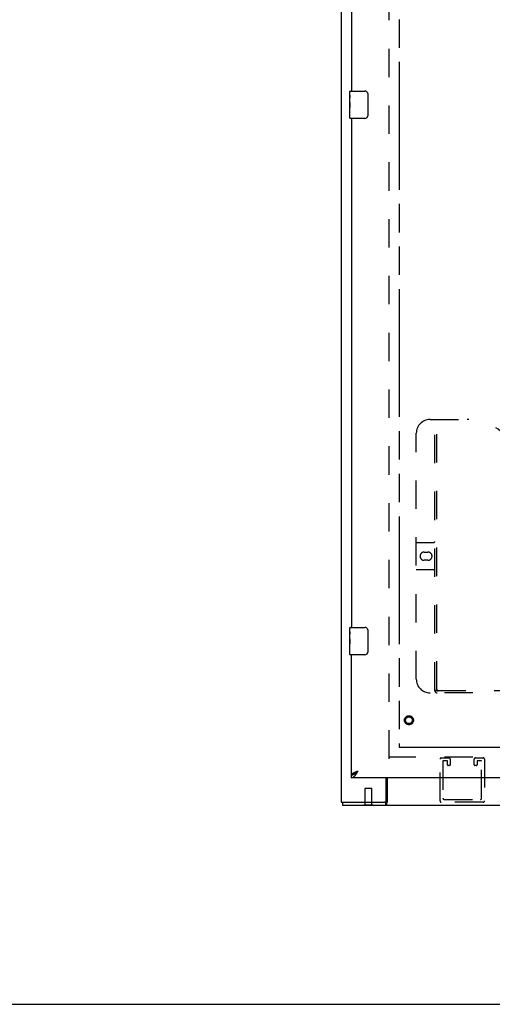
# Model space of a CAD drawing. Header units: inches. Extents: x 0 to 189, y 0 to 122.
# Tile 12 of 35: x 51 to 69, y 0 to 36. Entities that reach past the tile are written whole.
import ezdxf

# ---------------------------------------------------------------- set-up
doc = ezdxf.new("R2010")
doc.units = ezdxf.units.IN
doc.header["$LTSCALE"] = 10.388889
doc.header["$MEASUREMENT"] = 0
doc.linetypes.add('HIDDEN', pattern=[0.2, 0.1, -0.1])
doc.linetypes.add('PHANTOM', pattern=[0.8, 0.45, -0.05, 0.1, -0.05, 0.1, -0.05])
doc.layers.get('0').update_dxf_attribs({"linetype": 'CONTINUOUS'})
for name, color, linetype in [('02___PRT_ALL_AXES', 7, 'CONTINUOUS'), ('AVAIL_DOOR_SPACE', 7, 'CONTINUOUS'), ('DEFAULT_2', 8, 'HIDDEN')]:
    doc.layers.add(name, color=color, linetype=linetype)

msp = doc.modelspace()

# ---------------------------------------------------------------- linework, layer by layer
at = {"color": 3, "linetype": 'Continuous'}
for p, q in [((63.143, 78.05), (63.143, 7.392)), ((63.518, 52.032), (63.518, 33.41)), ((63.518, 32.41), (63.518, 13.788)), ((63.518, 8.392), (63.518, 12.788)), ((93.702, 8.288), (63.518, 8.288)), ((64.789, 7.452), (64.789, 8.288)), ((64.82, 8.288), (64.82, 7.412)), ((63.143, 7.392), (64.729, 7.392)), ((63.195, 7.288), (94.587, 7.288))]:
    msp.add_line(p, q, dxfattribs=at)
at = {"color": 7, "linetype": 'Continuous'}
for p, q in [((63.458, 33.249), (63.458, 33.395)), ((63.473, 33.41), (64.013, 33.41)), ((64.113, 33.31), (64.113, 32.51)), ((63.458, 32.991), (63.458, 33.025)), ((63.458, 32.794), (63.458, 32.826)), ((63.458, 32.425), (63.458, 32.564)), ((64.013, 32.41), (63.473, 32.41)), ((63.458, 13.627), (63.458, 13.773)), ((63.473, 13.788), (64.013, 13.788)), ((64.113, 13.688), (64.113, 12.888)), ((63.458, 13.369), (63.458, 13.403)), ((63.458, 13.172), (63.458, 13.204)), ((63.458, 12.803), (63.458, 12.942)), ((64.013, 12.788), (63.473, 12.788)), ((63.518, 8.288), (63.518, 8.392)), ((63.621, 8.421), (63.631, 8.427)), ((63.195, 7.392), (63.195, 7.288)), ((63.975, 7.284), (63.975, 7.288)), ((63.975, 7.284), (64.312, 7.284)), ((64.312, 7.284), (64.312, 7.288)), ((64.77, 7.392), (64.729, 7.392)), ((64.77, 7.392), (64.77, 7.288)), ((0, 0), (188.889, 0))]:
    msp.add_line(p, q, dxfattribs=at)
for points in [[(64.106, 33.346), (64.108, 33.34), (64.11, 33.335), (64.111, 33.329), (64.112, 33.322), (64.113, 33.316), (64.113, 33.31)], [(64.113, 32.51), (64.113, 32.504), (64.112, 32.497), (64.111, 32.491), (64.11, 32.485), (64.108, 32.479), (64.106, 32.474)], [(64.106, 13.724), (64.108, 13.718), (64.11, 13.713), (64.111, 13.707), (64.112, 13.7), (64.113, 13.694), (64.113, 13.688)], [(64.113, 12.888), (64.113, 12.882), (64.112, 12.875), (64.111, 12.869), (64.11, 12.863), (64.108, 12.857), (64.106, 12.852)], [(63.518, 8.392), (63.528, 8.392), (63.539, 8.393), (63.549, 8.395), (63.559, 8.397), (63.57, 8.399), (63.58, 8.403), (63.59, 8.407), (63.6, 8.411), (63.611, 8.416), (63.621, 8.421)], [(63.631, 8.427), (63.641, 8.434), (63.652, 8.44), (63.662, 8.448), (63.672, 8.455), (63.683, 8.463), (63.693, 8.471), (63.703, 8.48), (63.713, 8.489), (63.724, 8.498), (63.734, 8.507), (63.744, 8.516), (63.754, 8.525), (63.765, 8.534)], [(63.634, 8.429), (63.638, 8.435), (63.643, 8.442), (63.649, 8.449), (63.656, 8.456), (63.664, 8.463), (63.672, 8.47), (63.681, 8.477), (63.69, 8.485), (63.7, 8.492), (63.71, 8.499), (63.721, 8.506), (63.731, 8.513), (63.742, 8.52), (63.754, 8.527), (63.765, 8.534)], [(64.789, 7.416), (64.788, 7.413), (64.787, 7.41), (64.785, 7.407), (64.784, 7.404), (64.783, 7.401), (64.781, 7.399), (64.78, 7.397), (64.778, 7.395), (64.777, 7.394), (64.775, 7.393), (64.773, 7.392), (64.772, 7.392), (64.77, 7.392)], [(64.82, 7.464), (64.818, 7.463), (64.816, 7.461), (64.814, 7.46), (64.812, 7.458), (64.81, 7.457), (64.808, 7.455), (64.806, 7.453), (64.805, 7.451), (64.803, 7.448), (64.801, 7.445), (64.8, 7.442), (64.798, 7.439), (64.797, 7.436), (64.795, 7.433), (64.794, 7.43), (64.793, 7.427), (64.792, 7.423), (64.789, 7.416)]]:
    msp.add_lwpolyline(points, dxfattribs=at)
at = {"color": 3, "linetype": 'Continuous'}
for points in [[(63.518, 8.392), (63.519, 8.398), (63.52, 8.404), (63.523, 8.41), (63.527, 8.416), (63.531, 8.422), (63.537, 8.428), (63.544, 8.433), (63.551, 8.439), (63.56, 8.445), (63.569, 8.451), (63.579, 8.457), (63.59, 8.463), (63.602, 8.469), (63.615, 8.475)], [(63.518, 8.288), (63.528, 8.288), (63.539, 8.29), (63.549, 8.293), (63.559, 8.296), (63.57, 8.301), (63.58, 8.307), (63.59, 8.313), (63.6, 8.321), (63.611, 8.329), (63.621, 8.339), (63.631, 8.349), (63.641, 8.36), (63.652, 8.372), (63.662, 8.384)], [(63.615, 8.475), (63.628, 8.481), (63.641, 8.487), (63.656, 8.493), (63.67, 8.499), (63.685, 8.505), (63.701, 8.511), (63.717, 8.517), (63.733, 8.523), (63.749, 8.528), (63.765, 8.534)], [(63.662, 8.384), (63.672, 8.397), (63.683, 8.411), (63.693, 8.425), (63.703, 8.44), (63.713, 8.455), (63.724, 8.471), (63.734, 8.486), (63.744, 8.502), (63.754, 8.518), (63.765, 8.534)], [(64.807, 7.355), (64.807, 7.349), (64.806, 7.344), (64.805, 7.339), (64.804, 7.334), (64.803, 7.329), (64.802, 7.325), (64.801, 7.321), (64.8, 7.317), (64.799, 7.314), (64.797, 7.31), (64.796, 7.307), (64.794, 7.304), (64.793, 7.301), (64.791, 7.299), (64.789, 7.296), (64.787, 7.295), (64.786, 7.293), (64.784, 7.292), (64.782, 7.291), (64.78, 7.29), (64.778, 7.289), (64.775, 7.288), (64.773, 7.288), (64.77, 7.288)], [(64.82, 7.412), (64.819, 7.409), (64.817, 7.406), (64.816, 7.402), (64.815, 7.397), (64.814, 7.393), (64.813, 7.388), (64.812, 7.382), (64.811, 7.377), (64.81, 7.371), (64.807, 7.355)]]:
    msp.add_lwpolyline(points, dxfattribs=at)
at = {"color": 7, "linetype": 'Continuous'}
for centre, radius, start, end in [((63.473, 33.395), 0.015, 90, 180), ((64.013, 33.31), 0.1, 21.1999, 90), ((63.473, 32.425), 0.015, 180, 270), ((64.013, 32.51), 0.1, 270, 338.8001), ((63.473, 13.773), 0.015, 90, 180), ((64.013, 13.688), 0.1, 21.1999, 90), ((63.473, 12.803), 0.015, 180, 270), ((64.013, 12.888), 0.1, 270, 338.8001)]:
    msp.add_arc(centre, radius, start, end, dxfattribs=at)
at = {"color": 3, "linetype": 'Continuous'}
msp.add_arc((64.729, 7.452), 0.06, 270, 360, dxfattribs=at)
at = {"layer": '02___PRT_ALL_AXES', "color": 7, "linetype": 'Continuous'}
for p, q in [((63.458, 33.249), (63.458, 33.395)), ((63.458, 32.991), (63.458, 33.248)), ((63.464, 33.193), (63.458, 33.193)), ((63.465, 33.025), (63.465, 33.161)), ((63.458, 33.025), (63.465, 33.025)), ((63.458, 32.425), (63.458, 32.989)), ((63.46, 32.962), (63.458, 32.962)), ((63.458, 32.83), (63.464, 32.83)), ((63.458, 32.794), (63.465, 32.794)), ((63.46, 32.964), (63.461, 32.942)), ((63.465, 32.564), (63.465, 32.794)), ((63.458, 32.732), (63.465, 32.732)), ((63.458, 32.564), (63.465, 32.564)), ((63.458, 13.627), (63.458, 13.773)), ((63.458, 13.369), (63.458, 13.626)), ((63.464, 13.571), (63.458, 13.571)), ((63.458, 13.403), (63.465, 13.403)), ((63.458, 12.803), (63.458, 13.367)), ((63.46, 13.34), (63.458, 13.34)), ((63.46, 13.342), (63.461, 13.32)), ((63.465, 13.403), (63.465, 13.539)), ((63.458, 13.208), (63.464, 13.208)), ((63.458, 13.172), (63.465, 13.172)), ((63.458, 13.11), (63.465, 13.11)), ((63.465, 12.942), (63.465, 13.172)), ((63.458, 12.942), (63.465, 12.942))]:
    msp.add_line(p, q, dxfattribs=at)
for points in [[(63.458, 33.249), (63.458, 33.245), (63.459, 33.241), (63.459, 33.235), (63.46, 33.229), (63.461, 33.222), (63.462, 33.215), (63.463, 33.207), (63.464, 33.198)], [(63.464, 33.198), (63.464, 33.189), (63.465, 33.18), (63.465, 33.171), (63.465, 33.161)], [(63.458, 32.991), (63.458, 32.983), (63.459, 32.974), (63.46, 32.964)], [(63.461, 32.942), (63.462, 32.931), (63.463, 32.918), (63.464, 32.906), (63.465, 32.894), (63.465, 32.881), (63.465, 32.868), (63.465, 32.855), (63.465, 32.842), (63.464, 32.83), (63.463, 32.817), (63.462, 32.805)], [(63.458, 13.627), (63.458, 13.623), (63.459, 13.619), (63.459, 13.613), (63.46, 13.607), (63.461, 13.6), (63.462, 13.593), (63.463, 13.585), (63.464, 13.576)], [(63.458, 13.369), (63.458, 13.361), (63.459, 13.352), (63.46, 13.342)], [(63.464, 13.576), (63.464, 13.567), (63.465, 13.558), (63.465, 13.549), (63.465, 13.539)], [(63.461, 13.32), (63.462, 13.309), (63.463, 13.296), (63.464, 13.284), (63.465, 13.272), (63.465, 13.259), (63.465, 13.246), (63.465, 13.233), (63.465, 13.22), (63.464, 13.208), (63.463, 13.195), (63.462, 13.183)]]:
    msp.add_lwpolyline(points, dxfattribs=at)
at = {"layer": '02___PRT_ALL_AXES', "color": 8, "linetype": 'HIDDEN'}
msp.add_circle((65.622, 10.392), 0.124, dxfattribs=at)
at = {"layer": '02___PRT_ALL_AXES', "color": 7, "linetype": 'Continuous'}
for centre, start_param, end_param in [((63.721, 32.826), 3.141593, 3.321581), ((63.721, 13.204), -3.141593, -2.961605)]:
    msp.add_ellipse(centre, major_axis=(0.263, 0), ratio=0.432808, start_param=start_param, end_param=end_param, dxfattribs=at)
at = {"layer": 'AVAIL_DOOR_SPACE', "color": 40, "linetype": 'PHANTOM'}
for p, q in [((65.268, 76.029), (65.268, 9.413)), ((65.268, 9.413), (90.077, 9.413))]:
    msp.add_line(p, q, dxfattribs=at)
at = {"layer": 'DEFAULT_2', "color": 8, "linetype": 'HIDDEN'}
for p, q in [((64.893, 8.986), (64.893, 76.456)), ((66.392, 21.392), (67.747, 21.392)), ((66.567, 11.482), (66.567, 21.392)), ((66.647, 11.512), (66.647, 21.392)), ((65.892, 11.892), (65.892, 20.892)), ((65.892, 16.892), (66.527, 16.892)), ((66.179, 16.542), (66.316, 16.542)), ((66.316, 16.242), (66.179, 16.242)), ((66.527, 15.892), (65.892, 15.892)), ((78.352, 11.392), (66.392, 11.392)), ((78.093, 11.472), (66.651, 11.472)), ((92.889, 9.038), (64.893, 9.038)), ((66.806, 9.017), (67.089, 9.017)), ((68.056, 9.017), (68.339, 9.017)), ((66.76, 7.438), (66.76, 8.971)), ((66.864, 8.89), (66.864, 7.542)), ((67.008, 8.913), (66.887, 8.913)), ((67.031, 8.759), (67.031, 8.89)), ((67.112, 8.736), (67.054, 8.736)), ((67.135, 8.971), (67.135, 8.759)), ((68.01, 8.759), (68.01, 8.971)), ((68.091, 8.736), (68.033, 8.736)), ((68.114, 8.89), (68.114, 8.759)), ((68.258, 8.913), (68.137, 8.913)), ((68.281, 7.542), (68.281, 8.89)), ((68.385, 8.971), (68.385, 7.438)), ((64.029, 7.909), (64.019, 7.899)), ((64.267, 7.899), (64.019, 7.899)), ((64.019, 7.302), (64.019, 7.899)), ((64.029, 7.909), (64.257, 7.909)), ((64.257, 7.909), (64.267, 7.899)), ((64.267, 7.302), (64.267, 7.899)), ((63.975, 7.302), (64.312, 7.302)), ((63.975, 7.288), (63.975, 7.302)), ((64.312, 7.288), (64.312, 7.302)), ((68.339, 7.392), (66.806, 7.392)), ((66.91, 7.496), (68.235, 7.496))]:
    msp.add_line(p, q, dxfattribs=at)
msp.add_lwpolyline([(66.557, 11.512), (66.573, 11.501), (66.589, 11.492), (66.605, 11.483), (66.621, 11.477), (66.636, 11.473), (66.651, 11.472)], dxfattribs=at)
for radius in [0.164, 0.124]:
    msp.add_circle((65.622, 10.392), radius, dxfattribs=at)
for centre, radius, start, end in [((66.392, 20.892), 0.5, 90, 180), ((67.747, 19.392), 2, 28.4813, 90), ((66.527, 16.932), 0.04, 270, 360), ((66.179, 16.392), 0.15, 90, 270), ((66.316, 16.392), 0.15, 270, 90), ((66.527, 15.852), 0.04, 0, 90), ((66.392, 11.892), 0.5, 180, 270), ((66.657, 11.482), 0.09, 180, 270), ((66.687, 11.512), 0.04, 180, 270), ((66.806, 8.971), 0.046, 90, 180), ((67.089, 8.971), 0.046, 0, 90), ((68.056, 8.971), 0.046, 90, 180), ((68.339, 8.971), 0.046, 0, 90), ((66.887, 8.89), 0.023, 90, 180), ((67.008, 8.89), 0.023, 0, 90), ((67.054, 8.759), 0.023, 180, 270), ((67.112, 8.759), 0.023, 270, 360), ((68.033, 8.759), 0.023, 180, 270), ((68.091, 8.759), 0.023, 270, 360), ((68.137, 8.89), 0.023, 90, 180), ((68.258, 8.89), 0.023, 0, 90), ((66.806, 7.438), 0.046, 180, 270), ((66.91, 7.542), 0.046, 180, 270), ((68.235, 7.542), 0.046, 270, 360), ((68.339, 7.438), 0.046, 270, 360)]:
    msp.add_arc(centre, radius, start, end, dxfattribs=at)

doc.saveas('drawing.dxf')
